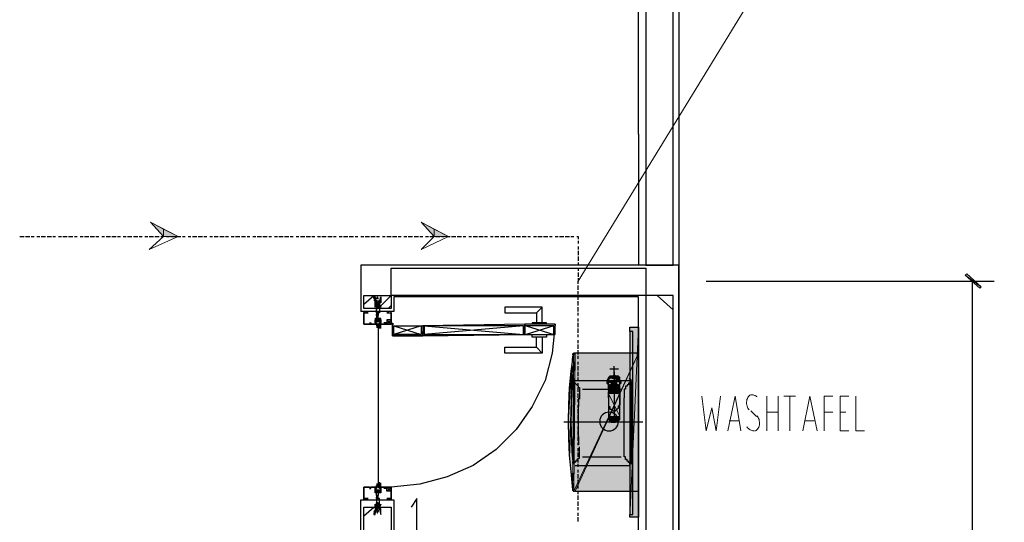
# Model space of a CAD drawing. Header units: millimetres. Extents: x 0 to 420, y 0 to 297.
# Tile 23 of 88: x 85 to 114, y 148 to 163. Entities that reach past the tile are written whole.
import ezdxf

# ---------------------------------------------------------------- set-up
doc = ezdxf.new("R2010")
doc.units = ezdxf.units.MM
doc.layers.add('FILL_000000', color=7, linetype='Continuous')
doc.layers.add('LINE_000000', color=7, linetype='Continuous')
doc.layers.add('FILL_FFFFFF', color=7, linetype='Continuous', true_color=0xffffff)
doc.layers.add('LINE_FFFFFF', color=7, linetype='Continuous', true_color=0xffffff)

msp = doc.modelspace()

# ---------------------------------------------------------------- hatches: boundary and pattern name
at = {"layer": 'FILL_000000'}
h = msp.add_hatch(color=7, dxfattribs=at)
h.dxf.hatch_style = 1
h.paths.add_polyline_path([(89.45, 156.676), (89.45, 156.887), (89.069, 157.099), (89.45, 156.676)])
h = msp.add_hatch(color=7, dxfattribs=at)
h.dxf.hatch_style = 1
h.paths.add_polyline_path([(97.409, 156.676), (97.409, 156.887), (97.028, 157.099), (97.409, 156.676)])
h = msp.add_hatch(color=7, dxfattribs=at)
h.dxf.hatch_style = 1
h.paths.add_polyline_path([(89.874, 156.676), (89.45, 156.676), (89.45, 156.887), (89.874, 156.676)])
h = msp.add_hatch(color=7, dxfattribs=at)
h.dxf.hatch_style = 1
h.paths.add_polyline_path([(97.832, 156.676), (97.409, 156.676), (97.409, 156.887), (97.832, 156.676)])
h = msp.add_hatch(color=7, dxfattribs=at)
h.dxf.hatch_style = 1
h.paths.add_polyline_path([(113.496, 155.194), (113.03, 155.533), (113.072, 155.575), (113.496, 155.194)])
h = msp.add_hatch(color=7, dxfattribs=at)
h.dxf.hatch_style = 1
h.paths.add_polyline_path([(113.453, 155.152), (113.496, 155.194), (113.03, 155.533), (113.453, 155.152)])
at = {"layer": 'FILL_FFFFFF'}
h = msp.add_hatch(color=7, dxfattribs=at)
h.dxf.hatch_style = 1
h.paths.add_polyline_path([(103.166, 154.009), (103.166, 148.421), (103.42, 154.009), (103.166, 154.009)])
h = msp.add_hatch(color=7, dxfattribs=at)
h.dxf.hatch_style = 1
h.paths.add_polyline_path([(103.166, 148.421), (103.42, 154.009), (103.42, 148.421), (103.166, 148.421)])
h = msp.add_hatch(color=7, dxfattribs=at)
h.dxf.hatch_style = 1
h.paths.add_polyline_path([(101.388, 150.199), (101.515, 153.204), (101.473, 149.225), (101.388, 150.199)])
h = msp.add_hatch(color=7, dxfattribs=at)
h.dxf.hatch_style = 1
h.paths.add_polyline_path([(101.515, 153.204), (101.473, 149.225), (101.558, 153.247), (101.515, 153.204)])
h = msp.add_hatch(color=7, dxfattribs=at)
h.dxf.hatch_style = 1
h.paths.add_polyline_path([(101.558, 149.183), (103.42, 153.247), (101.515, 149.183), (101.558, 149.183)])
h = msp.add_hatch(color=7, dxfattribs=at)
h.dxf.hatch_style = 1
h.paths.add_polyline_path([(103.42, 153.247), (101.515, 149.183), (101.558, 153.247), (103.42, 153.247)])
h = msp.add_hatch(color=7, dxfattribs=at)
h.dxf.hatch_style = 1
h.paths.add_polyline_path([(103.42, 149.183), (101.558, 149.183), (103.42, 153.247), (103.42, 149.183)])
h = msp.add_hatch(color=7, dxfattribs=at)
h.dxf.hatch_style = 1
h.paths.add_polyline_path([(101.346, 151.215), (101.473, 153.162), (101.388, 150.199), (101.346, 151.215)])
h = msp.add_hatch(color=7, dxfattribs=at)
h.dxf.hatch_style = 1
h.paths.add_polyline_path([(102.531, 152.527), (102.87, 152.442), (102.489, 152.442), (102.531, 152.527)])
h = msp.add_hatch(color=7, dxfattribs=at)
h.dxf.hatch_style = 1
h.paths.add_polyline_path([(102.87, 152.442), (102.489, 152.442), (102.912, 152.4), (102.87, 152.442)])
h = msp.add_hatch(color=7, dxfattribs=at)
h.dxf.hatch_style = 1
h.paths.add_polyline_path([(102.489, 152.442), (102.912, 152.4), (102.489, 152.4), (102.489, 152.442)])
h = msp.add_hatch(color=7, dxfattribs=at)
h.dxf.hatch_style = 1
h.paths.add_polyline_path([(102.912, 152.4), (102.489, 152.4), (102.87, 152.315), (102.912, 152.4)])
h = msp.add_hatch(color=7, dxfattribs=at)
h.dxf.hatch_style = 1
h.paths.add_polyline_path([(102.489, 152.4), (102.87, 152.315), (102.531, 152.315), (102.489, 152.4)])
h = msp.add_hatch(color=7, dxfattribs=at)
h.dxf.hatch_style = 1
h.paths.add_polyline_path([(102.616, 152.569), (102.828, 152.527), (102.531, 152.527), (102.616, 152.569)])
h = msp.add_hatch(color=7, dxfattribs=at)
h.dxf.hatch_style = 1
h.paths.add_polyline_path([(102.828, 152.527), (102.531, 152.527), (102.87, 152.442), (102.828, 152.527)])
h = msp.add_hatch(color=7, dxfattribs=at)
h.dxf.hatch_style = 1
h.paths.add_polyline_path([(102.87, 152.315), (102.531, 152.315), (102.87, 152.188), (102.87, 152.315)])
h = msp.add_hatch(color=7, dxfattribs=at)
h.dxf.hatch_style = 1
h.paths.add_polyline_path([(102.531, 152.315), (102.87, 152.188), (102.531, 152.188), (102.531, 152.315)])
h = msp.add_hatch(color=7, dxfattribs=at)
h.dxf.hatch_style = 1
h.paths.add_polyline_path([(102.87, 152.188), (102.531, 152.188), (102.87, 152.146), (102.87, 152.188)])
h = msp.add_hatch(color=7, dxfattribs=at)
h.dxf.hatch_style = 1
h.paths.add_polyline_path([(102.531, 152.188), (102.87, 152.146), (102.531, 152.146), (102.531, 152.188)])
h = msp.add_hatch(color=7, dxfattribs=at)
h.dxf.hatch_style = 1
h.paths.add_polyline_path([(102.87, 152.146), (102.531, 152.146), (102.87, 152.061), (102.87, 152.146)])
h = msp.add_hatch(color=7, dxfattribs=at)
h.dxf.hatch_style = 1
h.paths.add_polyline_path([(102.531, 152.146), (102.87, 152.061), (102.531, 152.061), (102.531, 152.146)])
h = msp.add_hatch(color=7, dxfattribs=at)
h.dxf.hatch_style = 1
h.paths.add_polyline_path([(102.87, 152.061), (102.531, 152.061), (102.87, 151.384), (102.87, 152.061)])
h = msp.add_hatch(color=7, dxfattribs=at)
h.dxf.hatch_style = 1
h.paths.add_polyline_path([(102.531, 152.061), (102.87, 151.384), (102.531, 151.384), (102.531, 152.061)])
h = msp.add_hatch(color=7, dxfattribs=at)
h.dxf.hatch_style = 1
h.paths.add_polyline_path([(102.87, 151.384), (102.531, 151.384), (102.87, 151.299), (102.87, 151.384)])
h = msp.add_hatch(color=7, dxfattribs=at)
h.dxf.hatch_style = 1
h.paths.add_polyline_path([(102.531, 151.384), (102.87, 151.299), (102.531, 151.299), (102.531, 151.384)])
h = msp.add_hatch(color=7, dxfattribs=at)
h.dxf.hatch_style = 1
h.paths.add_polyline_path([(102.87, 151.299), (102.531, 151.299), (102.828, 151.257), (102.87, 151.299)])
h = msp.add_hatch(color=7, dxfattribs=at)
h.dxf.hatch_style = 1
h.paths.add_polyline_path([(102.531, 151.299), (102.828, 151.257), (102.574, 151.257), (102.531, 151.299)])

# ---------------------------------------------------------------- linework, layer by layer
at = {"layer": 'LINE_000000', "lineweight": 25}
for p, q in [((104.606, 225.594), (104.606, 69.13)), ((103.42, 159.681), (103.42, 184.023)), ((103.42, 159.681), (103.42, 155.829)), ((85.217, 156.676), (85.344, 156.676)), ((85.386, 156.676), (85.513, 156.676)), ((85.556, 156.676), (85.64, 156.676)), ((85.725, 156.676), (85.81, 156.676)), ((85.852, 156.676), (85.979, 156.676)), ((86.021, 156.676), (86.148, 156.676)), ((86.191, 156.676), (86.275, 156.676)), ((86.36, 156.676), (86.445, 156.676)), ((86.487, 156.676), (86.614, 156.676)), ((86.656, 156.676), (86.783, 156.676)), ((86.826, 156.676), (86.91, 156.676)), ((86.995, 156.676), (87.08, 156.676)), ((87.122, 156.676), (87.249, 156.676)), ((87.291, 156.676), (87.418, 156.676)), ((87.461, 156.676), (87.545, 156.676)), ((87.63, 156.676), (87.715, 156.676)), ((87.757, 156.676), (87.884, 156.676)), ((87.926, 156.676), (88.053, 156.676)), ((88.096, 156.676), (88.18, 156.676)), ((88.265, 156.676), (88.35, 156.676)), ((88.392, 156.676), (88.519, 156.676)), ((88.561, 156.676), (88.688, 156.676)), ((88.731, 156.676), (88.815, 156.676)), ((88.9, 156.676), (88.985, 156.676)), ((89.027, 156.676), (89.154, 156.676)), ((89.196, 156.676), (89.323, 156.676)), ((89.366, 156.676), (89.45, 156.676)), ((89.535, 156.676), (89.62, 156.676)), ((89.662, 156.676), (89.789, 156.676)), ((89.831, 156.676), (89.958, 156.676)), ((90.001, 156.676), (90.085, 156.676)), ((90.17, 156.676), (90.255, 156.676)), ((90.297, 156.676), (90.424, 156.676)), ((90.466, 156.676), (90.593, 156.676)), ((90.636, 156.676), (90.72, 156.676)), ((90.805, 156.676), (90.89, 156.676)), ((90.932, 156.676), (91.059, 156.676)), ((91.101, 156.676), (91.228, 156.676)), ((91.271, 156.676), (91.355, 156.676)), ((91.44, 156.676), (91.525, 156.676)), ((91.567, 156.676), (91.694, 156.676)), ((91.736, 156.676), (91.863, 156.676)), ((91.906, 156.676), (91.99, 156.676)), ((92.075, 156.676), (92.16, 156.676)), ((92.202, 156.676), (92.329, 156.676)), ((92.371, 156.676), (92.498, 156.676)), ((92.541, 156.676), (92.625, 156.676)), ((92.71, 156.676), (92.795, 156.676)), ((92.837, 156.676), (92.964, 156.676)), ((93.006, 156.676), (93.133, 156.676)), ((93.176, 156.676), (93.26, 156.676)), ((93.345, 156.676), (93.43, 156.676)), ((93.472, 156.676), (93.599, 156.676)), ((93.641, 156.676), (93.768, 156.676)), ((93.811, 156.676), (93.895, 156.676)), ((93.98, 156.676), (94.065, 156.676)), ((94.107, 156.676), (94.234, 156.676)), ((94.276, 156.676), (94.403, 156.676)), ((94.446, 156.676), (94.53, 156.676)), ((94.615, 156.676), (94.7, 156.676)), ((94.742, 156.676), (94.869, 156.676)), ((94.911, 156.676), (95.038, 156.676)), ((95.081, 156.676), (95.165, 156.676)), ((95.25, 156.676), (95.335, 156.676)), ((95.377, 156.676), (95.504, 156.676)), ((95.546, 156.676), (95.673, 156.676)), ((95.716, 156.676), (95.8, 156.676)), ((95.885, 156.676), (95.97, 156.676)), ((96.012, 156.676), (96.139, 156.676)), ((96.181, 156.676), (96.308, 156.676)), ((96.351, 156.676), (96.435, 156.676)), ((96.52, 156.676), (96.605, 156.676)), ((96.647, 156.676), (96.774, 156.676)), ((96.816, 156.676), (96.943, 156.676)), ((96.986, 156.676), (97.07, 156.676)), ((97.155, 156.676), (97.24, 156.676)), ((97.282, 156.676), (97.409, 156.676)), ((97.451, 156.676), (97.578, 156.676)), ((97.621, 156.676), (97.705, 156.676)), ((97.79, 156.676), (97.875, 156.676)), ((97.917, 156.676), (98.044, 156.676)), ((98.086, 156.676), (98.213, 156.676)), ((98.256, 156.676), (98.34, 156.676)), ((98.425, 156.676), (98.51, 156.676)), ((98.552, 156.676), (98.679, 156.676)), ((98.721, 156.676), (98.848, 156.676)), ((98.891, 156.676), (98.975, 156.676)), ((99.06, 156.676), (99.145, 156.676)), ((99.187, 156.676), (99.314, 156.676)), ((99.356, 156.676), (99.483, 156.676)), ((99.526, 156.676), (99.61, 156.676)), ((99.695, 156.676), (99.78, 156.676)), ((99.822, 156.676), (99.949, 156.676)), ((99.991, 156.676), (100.118, 156.676)), ((100.161, 156.676), (100.245, 156.676)), ((100.33, 156.676), (100.415, 156.676)), ((100.457, 156.676), (100.584, 156.676)), ((100.626, 156.676), (100.753, 156.676)), ((100.796, 156.676), (100.88, 156.676)), ((100.965, 156.676), (101.05, 156.676)), ((101.092, 156.676), (101.219, 156.676)), ((101.261, 156.676), (101.388, 156.676)), ((101.431, 156.676), (101.515, 156.676)), ((101.642, 156.549), (101.642, 156.464)), ((101.642, 156.379), (101.642, 156.295)), ((101.642, 156.252), (101.642, 156.125)), ((101.642, 156.083), (101.642, 155.956)), ((101.642, 155.914), (101.642, 155.829)), ((104.606, 134.112), (104.606, 155.829)), ((101.642, 155.744), (101.642, 155.66)), ((101.642, 155.617), (101.642, 155.49)), ((101.642, 155.448), (101.642, 155.363)), ((101.642, 155.279), (101.642, 155.363)), ((101.642, 155.109), (101.642, 155.236)), ((105.41, 155.363), (113.877, 155.363)), ((113.242, 136.737), (113.242, 155.363)), ((95.335, 154.94), (95.377, 154.94)), ((95.335, 154.686), (95.631, 154.94)), ((95.758, 154.559), (96.139, 154.94)), ((101.642, 154.982), (101.642, 155.067)), ((104.436, 154.517), (103.971, 154.94)), ((95.716, 154.728), (95.716, 154.813)), ((95.758, 154.728), (95.716, 154.728)), ((95.716, 154.728), (95.716, 154.728)), ((95.716, 154.728), (95.716, 154.728)), ((95.716, 154.728), (95.716, 154.728)), ((95.716, 154.686), (95.716, 154.728)), ((95.716, 154.686), (95.716, 154.686)), ((95.716, 154.644), (95.716, 154.686)), ((95.758, 154.771), (95.758, 154.813)), ((95.758, 154.771), (95.758, 154.771)), ((95.758, 154.728), (95.758, 154.728)), ((95.758, 154.728), (95.758, 154.728)), ((95.758, 154.728), (95.758, 154.728)), ((95.758, 154.728), (95.758, 154.686)), ((95.758, 154.686), (95.758, 154.686)), ((95.758, 154.686), (95.758, 154.686)), ((103.42, 154.898), (96.224, 154.898)), ((101.642, 154.813), (101.642, 154.898)), ((101.642, 154.644), (101.642, 154.771)), ((103.42, 137.71), (103.42, 154.898)), ((95.335, 154.474), (95.335, 154.474)), ((95.335, 154.474), (95.335, 154.474)), ((95.377, 154.474), (95.377, 154.474)), ((95.716, 154.601), (95.716, 154.644)), ((95.758, 154.644), (95.716, 154.644)), ((95.716, 154.644), (95.716, 154.644)), ((95.716, 154.644), (95.716, 154.644)), ((95.758, 154.601), (95.716, 154.601)), ((95.716, 154.601), (95.716, 154.601)), ((95.716, 154.559), (95.716, 154.601)), ((95.716, 154.559), (95.716, 154.559)), ((95.716, 154.432), (95.716, 154.432)), ((95.716, 154.432), (95.716, 154.432)), ((95.716, 154.39), (95.716, 154.39)), ((95.716, 154.347), (95.716, 154.39)), ((95.758, 154.644), (95.758, 154.644)), ((95.758, 154.644), (95.758, 154.601)), ((95.758, 154.644), (95.758, 154.644)), ((95.758, 154.644), (95.758, 154.644)), ((95.758, 154.644), (95.758, 154.644)), ((95.758, 154.601), (95.758, 154.601)), ((95.758, 154.601), (95.758, 154.601)), ((95.758, 154.601), (95.758, 154.559)), ((95.758, 154.559), (95.758, 154.559)), ((95.758, 154.559), (95.758, 154.559)), ((95.758, 154.432), (95.758, 154.432)), ((95.758, 154.39), (95.758, 154.39)), ((95.758, 154.39), (95.758, 154.347)), ((96.054, 154.559), (96.139, 154.644)), ((96.139, 154.474), (96.139, 154.474)), ((96.181, 154.474), (96.181, 154.474)), ((100.415, 154.432), (100.584, 154.601)), ((101.642, 154.474), (101.642, 154.601)), ((101.642, 154.347), (101.642, 154.432)), ((95.504, 154.136), (95.504, 154.136)), ((95.546, 154.136), (95.546, 154.136)), ((95.546, 154.136), (95.546, 154.136)), ((95.546, 154.136), (95.546, 154.136)), ((95.843, 154.178), (95.673, 154.22)), ((95.843, 154.178), (95.673, 154.22)), ((95.716, 154.347), (95.716, 154.347)), ((95.758, 154.347), (95.716, 154.347)), ((95.716, 154.347), (95.716, 154.347)), ((95.758, 154.347), (95.758, 154.347)), ((95.758, 154.347), (95.758, 154.347)), ((95.843, 153.966), (95.843, 154.093)), ((96.012, 154.136), (95.927, 154.136)), ((96.012, 154.136), (95.927, 154.136)), ((95.97, 154.093), (95.97, 154.136)), ((95.97, 154.136), (95.97, 154.136)), ((95.97, 154.136), (95.97, 154.136)), ((95.97, 154.136), (95.97, 154.136)), ((95.97, 154.093), (95.97, 154.136)), ((96.139, 154.093), (96.012, 154.22)), ((96.012, 154.093), (96.139, 154.22)), ((96.224, 154.093), (96.139, 154.093)), ((96.181, 154.051), (96.181, 154.136)), ((101.642, 154.178), (101.642, 154.263)), ((101.642, 154.009), (101.642, 154.136)), ((95.758, 154.009), (95.758, 149.394)), ((97.028, 154.051), (96.224, 153.797)), ((96.224, 154.051), (97.028, 153.797)), ((100.034, 154.051), (97.113, 153.797)), ((97.113, 154.051), (100.034, 153.797)), ((100.118, 154.051), (100.923, 153.797)), ((100.923, 154.051), (100.118, 153.797)), ((101.642, 153.839), (101.642, 153.966)), ((101.642, 153.712), (101.642, 153.797)), ((101.642, 153.543), (101.642, 153.628)), ((101.642, 153.374), (101.642, 153.501)), ((100.415, 153.416), (100.584, 153.247)), ((103.42, 153.247), (101.558, 153.247)), ((101.642, 153.204), (101.642, 153.331)), ((103.42, 149.183), (103.42, 153.247)), ((101.642, 153.077), (101.642, 153.162)), ((101.642, 152.908), (101.642, 152.993)), ((101.642, 152.739), (101.642, 152.866)), ((101.642, 152.569), (101.642, 152.696)), ((102.574, 152.781), (102.828, 152.781)), ((102.701, 152.654), (102.701, 152.866)), ((102.701, 152.696), (102.701, 152.696)), ((102.701, 152.485), (102.701, 152.696)), ((102.701, 152.696), (102.701, 152.696)), ((102.701, 152.696), (102.701, 152.485)), ((102.701, 152.696), (102.701, 151.215)), ((101.558, 152.442), (103.166, 152.442)), ((101.642, 152.442), (101.642, 152.527)), ((101.642, 152.273), (101.642, 152.358)), ((102.912, 152.4), (102.489, 152.4)), ((102.531, 152.188), (102.531, 152.358)), ((102.701, 152.527), (102.701, 152.527)), ((102.701, 152.527), (102.701, 152.485)), ((102.701, 152.485), (102.701, 152.527)), ((102.701, 152.485), (102.701, 152.485)), ((102.87, 152.188), (102.87, 152.358)), ((103.209, 150.029), (103.209, 152.4)), ((103.209, 152.4), (103.209, 152.4)), ((101.642, 152.273), (101.642, 152.273)), ((101.642, 152.273), (101.642, 152.273)), ((101.642, 152.104), (101.642, 152.231)), ((101.642, 151.934), (101.642, 152.061)), ((101.769, 152.188), (102.912, 152.188)), ((102.531, 152.146), (102.531, 152.231)), ((102.531, 152.188), (102.531, 152.188)), ((102.531, 152.061), (102.531, 151.977)), ((102.743, 152.315), (102.743, 152.315)), ((102.87, 152.231), (102.87, 152.231)), ((102.87, 152.146), (102.87, 152.231)), ((102.87, 151.977), (102.87, 152.061)), ((102.87, 152.061), (102.87, 152.061)), ((102.87, 152.061), (102.87, 152.019)), ((103.039, 152.231), (103.039, 152.231)), ((101.642, 151.807), (101.642, 151.892)), ((102.531, 151.934), (102.531, 151.723)), ((102.87, 151.384), (102.87, 151.977)), ((102.87, 151.934), (102.87, 151.723)), ((102.997, 152.019), (102.997, 152.019)), ((102.997, 150.495), (102.997, 151.934)), ((101.642, 151.638), (101.642, 151.723)), ((101.642, 151.469), (101.642, 151.596)), ((102.531, 151.723), (102.531, 151.68)), ((102.828, 151.68), (102.87, 151.723)), ((103.547, 151.215), (101.219, 151.215)), ((101.642, 151.299), (101.642, 151.426)), ((101.642, 151.172), (101.642, 151.257)), ((102.531, 151.384), (102.531, 151.384)), ((102.574, 151.257), (102.574, 151.215)), ((102.574, 151.257), (102.574, 151.257)), ((102.574, 151.215), (102.574, 151.257)), ((102.574, 151.257), (102.574, 151.257)), ((102.574, 151.215), (102.574, 151.215)), ((102.574, 151.215), (102.574, 151.215)), ((102.574, 151.215), (102.574, 151.215)), ((102.574, 151.215), (102.574, 151.215)), ((102.574, 151.215), (102.574, 151.215)), ((102.574, 151.215), (102.574, 151.215)), ((102.574, 151.172), (102.574, 151.172)), ((102.574, 151.172), (102.574, 151.172)), ((102.574, 151.172), (102.574, 151.172)), ((102.574, 151.172), (102.574, 151.172)), ((102.87, 151.384), (102.87, 151.384)), ((101.642, 151.003), (101.642, 151.088)), ((101.642, 150.834), (101.642, 150.961)), ((101.642, 150.664), (101.642, 150.791)), ((101.642, 150.537), (101.642, 150.622)), ((101.642, 150.368), (101.642, 150.453)), ((101.642, 150.199), (101.642, 150.326)), ((102.997, 150.41), (102.997, 150.41)), ((101.642, 150.029), (101.642, 150.156)), ((101.642, 150.114), (101.642, 150.114)), ((101.642, 150.114), (101.642, 150.114)), ((101.769, 150.199), (102.912, 150.199)), ((103.039, 150.199), (103.039, 150.199)), ((101.558, 149.945), (103.166, 149.945)), ((101.642, 149.902), (101.642, 149.987)), ((101.642, 149.733), (101.642, 149.818)), ((103.209, 149.987), (103.209, 149.987)), ((95.843, 149.31), (95.843, 149.437)), ((101.642, 149.564), (101.642, 149.691)), ((101.642, 149.394), (101.642, 149.521)), ((95.504, 149.267), (95.504, 149.267)), ((95.546, 149.267), (95.546, 149.267)), ((95.546, 149.267), (95.546, 149.267)), ((95.546, 149.267), (95.546, 149.267)), ((95.843, 149.225), (95.673, 149.183)), ((95.843, 149.225), (95.673, 149.183)), ((96.012, 149.267), (95.927, 149.267)), ((96.012, 149.267), (95.927, 149.267)), ((95.97, 149.31), (95.97, 149.267)), ((95.97, 149.31), (95.97, 149.267)), ((95.97, 149.267), (95.97, 149.267)), ((95.97, 149.267), (95.97, 149.267)), ((95.97, 149.267), (95.97, 149.267)), ((96.139, 149.31), (96.012, 149.183)), ((96.012, 149.31), (96.139, 149.183)), ((101.558, 149.183), (103.42, 149.183)), ((101.642, 149.267), (101.642, 149.352)), ((101.642, 149.098), (101.642, 149.183)), ((95.335, 148.929), (95.335, 148.929)), ((95.335, 148.929), (95.335, 148.929)), ((95.377, 148.929), (95.377, 148.929)), ((95.716, 149.056), (95.716, 149.013)), ((95.716, 149.056), (95.716, 149.056)), ((95.758, 149.056), (95.716, 149.056)), ((95.716, 149.056), (95.716, 149.056)), ((95.716, 149.013), (95.716, 149.013)), ((95.716, 148.971), (95.716, 148.971)), ((95.716, 148.971), (95.716, 148.971)), ((95.758, 149.056), (95.758, 149.056)), ((95.758, 149.013), (95.758, 149.056)), ((95.758, 149.056), (95.758, 149.056)), ((95.758, 149.013), (95.758, 149.013)), ((95.758, 148.971), (95.758, 148.971)), ((96.139, 148.929), (96.139, 148.929)), ((96.181, 148.929), (96.181, 148.929)), ((101.642, 148.929), (101.642, 149.056)), ((101.642, 148.759), (101.642, 148.886)), ((95.335, 148.717), (95.335, 148.717)), ((95.335, 148.463), (95.631, 148.717)), ((95.716, 148.844), (95.716, 148.802)), ((95.716, 148.844), (95.716, 148.844)), ((95.716, 148.802), (95.716, 148.802)), ((95.716, 148.802), (95.716, 148.759)), ((95.716, 148.802), (95.716, 148.802)), ((95.758, 148.759), (95.716, 148.759)), ((95.716, 148.759), (95.716, 148.759)), ((95.716, 148.759), (95.716, 148.717)), ((95.716, 148.759), (95.716, 148.759)), ((95.716, 148.759), (95.716, 148.759)), ((95.716, 148.717), (95.716, 148.675)), ((95.716, 148.717), (95.716, 148.717)), ((95.758, 148.675), (95.716, 148.675)), ((95.716, 148.675), (95.716, 148.675)), ((95.716, 148.675), (95.716, 148.675)), ((95.716, 148.675), (95.716, 148.675)), ((95.716, 148.675), (95.716, 148.59)), ((95.758, 148.844), (95.758, 148.844)), ((95.758, 148.802), (95.758, 148.844)), ((95.758, 148.844), (95.758, 148.844)), ((95.758, 148.802), (95.758, 148.802)), ((95.758, 148.802), (95.758, 148.802)), ((95.758, 148.759), (95.758, 148.802)), ((95.758, 148.802), (95.758, 148.802)), ((95.758, 148.802), (95.758, 148.802)), ((95.758, 148.759), (95.758, 148.759)), ((95.758, 148.759), (95.758, 148.759)), ((95.758, 148.759), (95.758, 148.759)), ((95.758, 148.675), (95.758, 148.717)), ((95.758, 148.717), (95.758, 148.717)), ((95.758, 148.717), (95.758, 148.717)), ((95.758, 148.675), (95.758, 148.675)), ((95.758, 148.675), (95.758, 148.675)), ((95.758, 148.675), (95.758, 148.675)), ((95.758, 148.632), (95.758, 148.632)), ((95.758, 148.632), (95.758, 148.59)), ((101.642, 148.632), (101.642, 148.717)), ((101.642, 148.463), (101.642, 148.548)), ((101.642, 148.294), (101.642, 148.421))]:
    msp.add_line(p, q, dxfattribs=at)
at = {"layer": 'LINE_000000', "lineweight": 9}
msp.add_line((116.163, 179.07), (101.642, 155.363), dxfattribs=at)
at = {"layer": 'LINE_000000', "lineweight": 0}
for p, q in [((95.758, 154.474), (95.758, 154.474)), ((95.758, 148.929), (95.758, 148.929))]:
    msp.add_line(p, q, dxfattribs=at)
at = {"layer": 'LINE_000000', "lineweight": 13}
for p, q in [((96.181, 154.093), (96.181, 154.093)), ((107.188, 150.961), (107.188, 151.977)), ((107.527, 151.977), (107.527, 150.961)), ((107.696, 151.977), (108.035, 151.977)), ((107.865, 150.961), (107.865, 151.977)), ((106.722, 151.553), (106.892, 151.384)), ((107.188, 151.511), (107.527, 151.511)), ((108.881, 151.511), (109.135, 151.511)), ((109.516, 151.511), (109.347, 151.511)), ((106.384, 151.257), (106.087, 151.257)), ((108.585, 151.257), (108.331, 151.257))]:
    msp.add_line(p, q, dxfattribs=at)
at = {"layer": 'LINE_000000', "lineweight": 25}
for points in [[(104.436, 182.033), (103.632, 182.033), (103.632, 155.829), (104.436, 155.829), (104.436, 182.033)], [(96.139, 154.94), (96.139, 155.744), (103.632, 155.744), (103.632, 154.94), (96.139, 154.94)], [(95.335, 154.94), (96.139, 154.94), (96.139, 154.559), (95.335, 154.559), (95.335, 154.94)], [(104.436, 154.94), (103.632, 154.94), (103.632, 137.626), (104.436, 137.626), (104.436, 154.94)], [(95.758, 154.559), (95.758, 154.601), (95.843, 154.898), (95.843, 154.855), (95.843, 154.813), (95.843, 154.771), (95.8, 154.771), (95.843, 154.771), (95.843, 154.728), (95.8, 154.728), (95.8, 154.686), (95.8, 154.644), (95.8, 154.601), (95.8, 154.432), (95.716, 154.432), (95.716, 154.601), (95.716, 154.644), (95.673, 154.644), (95.673, 154.686), (95.716, 154.686), (95.673, 154.686), (95.673, 154.728), (95.673, 154.771), (95.631, 154.813), (95.673, 154.813), (95.673, 154.855), (95.631, 154.855), (95.631, 154.898), (95.673, 154.898), (95.716, 154.601), (95.716, 154.559), (95.758, 154.559)], [(95.673, 154.686), (95.673, 154.601), (95.673, 154.686)], [(95.758, 154.728), (95.716, 154.728), (95.758, 154.771), (95.758, 154.728)], [(95.716, 154.686), (95.758, 154.728), (95.716, 154.686), (95.758, 154.686), (95.716, 154.686)], [(95.716, 154.644), (95.758, 154.686), (95.758, 154.644), (95.716, 154.644)], [(95.8, 154.686), (95.843, 154.601), (95.8, 154.686)], [(95.335, 154.474), (95.377, 154.474), (95.335, 154.474), (95.377, 154.474), (95.335, 154.474)], [(95.716, 154.559), (95.758, 154.601), (95.716, 154.559)], [(95.758, 154.093), (95.843, 154.093), (95.8, 154.093), (95.8, 154.136), (95.8, 154.093), (95.716, 154.093), (95.716, 154.136), (95.673, 154.136), (95.716, 154.136), (95.716, 154.093), (95.673, 154.093), (95.716, 154.093), (95.716, 154.051), (95.758, 154.051), (95.758, 154.009), (95.716, 154.009), (95.758, 154.009), (95.758, 154.051), (95.758, 154.093)], [(95.758, 154.093), (95.843, 154.093), (95.8, 154.093), (95.8, 154.136), (95.8, 154.093), (95.716, 154.093), (95.716, 154.136), (95.673, 154.136), (95.716, 154.136), (95.716, 154.093), (95.673, 154.093), (95.716, 154.093), (95.716, 154.051), (95.758, 154.051), (95.758, 154.009), (95.716, 154.009), (95.758, 154.009), (95.758, 154.051), (95.758, 154.093)], [(95.8, 153.966), (95.8, 154.093), (95.8, 153.966)], [(96.012, 154.093), (96.139, 154.093), (96.139, 154.22), (96.012, 154.22), (96.012, 154.093)], [(97.07, 154.051), (97.07, 153.755), (100.076, 153.797), (100.076, 154.093), (97.07, 154.051)], [(100.076, 154.093), (100.076, 153.797), (100.965, 153.797), (100.965, 154.093), (100.076, 154.093)], [(97.07, 154.051), (97.07, 153.755), (96.181, 153.755), (96.181, 154.051), (97.07, 154.051)], [(97.028, 154.051), (97.028, 153.797), (96.224, 153.797), (96.224, 154.051), (97.028, 154.051)], [(97.113, 154.051), (97.113, 153.797), (100.034, 153.797), (100.034, 154.051), (97.113, 154.051)], [(100.076, 154.051), (100.076, 153.797), (100.923, 153.797), (100.923, 154.051), (100.076, 154.051)], [(103.251, 148.505), (103.251, 153.882), (103.166, 153.882), (103.166, 148.505), (103.251, 148.505)], [(102.553, 151.511), (102.497, 151.505), (102.445, 151.489), (102.399, 151.464), (102.358, 151.43), (102.324, 151.39), (102.299, 151.343), (102.283, 151.291), (102.277, 151.236), (102.283, 151.18), (102.299, 151.129), (102.324, 151.082), (102.358, 151.041), (102.399, 151.008), (102.445, 150.982), (102.497, 150.966), (102.553, 150.961), (102.608, 150.966), (102.66, 150.982), (102.706, 151.008), (102.747, 151.041), (102.781, 151.082), (102.806, 151.129), (102.822, 151.18), (102.828, 151.236), (102.822, 151.291), (102.806, 151.343), (102.781, 151.39), (102.747, 151.43), (102.706, 151.464), (102.66, 151.489), (102.608, 151.505), (102.553, 151.511)], [(95.8, 149.31), (95.8, 149.437), (95.8, 149.31)], [(95.758, 149.31), (95.843, 149.31), (95.8, 149.31), (95.8, 149.267), (95.8, 149.31), (95.716, 149.31), (95.716, 149.267), (95.673, 149.267), (95.716, 149.267), (95.716, 149.31), (95.673, 149.31), (95.716, 149.31), (95.716, 149.352), (95.758, 149.352), (95.758, 149.394), (95.716, 149.394), (95.758, 149.394), (95.758, 149.352), (95.758, 149.31)], [(95.758, 149.31), (95.843, 149.31), (95.8, 149.31), (95.8, 149.267), (95.8, 149.31), (95.716, 149.31), (95.716, 149.267), (95.673, 149.267), (95.716, 149.267), (95.716, 149.31), (95.673, 149.31), (95.716, 149.31), (95.716, 149.352), (95.758, 149.352), (95.758, 149.394), (95.716, 149.394), (95.758, 149.394), (95.758, 149.352), (95.758, 149.31)], [(96.012, 149.31), (96.139, 149.31), (96.139, 149.183), (96.012, 149.183), (96.012, 149.31)], [(95.335, 148.929), (95.377, 148.929), (95.335, 148.971), (95.377, 148.929), (95.377, 148.971), (95.377, 148.929), (95.335, 148.929), (95.335, 148.971), (95.335, 148.929)], [(95.758, 148.844), (95.758, 148.802), (95.843, 148.505), (95.843, 148.548), (95.843, 148.59), (95.843, 148.632), (95.8, 148.632), (95.843, 148.632), (95.843, 148.675), (95.8, 148.675), (95.8, 148.717), (95.8, 148.759), (95.8, 148.802), (95.8, 148.971), (95.716, 148.971), (95.716, 148.802), (95.716, 148.759), (95.673, 148.759), (95.716, 148.717), (95.673, 148.717), (95.673, 148.675), (95.673, 148.632), (95.631, 148.59), (95.673, 148.59), (95.673, 148.548), (95.631, 148.548), (95.631, 148.505), (95.673, 148.505), (95.716, 148.802), (95.716, 148.844), (95.758, 148.844)], [(96.139, 148.929), (96.139, 148.971), (96.139, 148.929), (96.139, 148.971), (96.139, 148.929)], [(95.335, 148.717), (96.139, 148.717), (96.139, 146.727), (95.335, 146.727), (95.335, 148.717)], [(95.673, 148.717), (95.673, 148.802), (95.673, 148.717)], [(95.716, 148.759), (95.758, 148.717), (95.758, 148.759), (95.716, 148.759)], [(95.758, 148.675), (95.716, 148.675), (95.758, 148.632), (95.758, 148.675)], [(95.8, 148.717), (95.843, 148.802), (95.8, 148.717)]]:
    msp.add_lwpolyline(points, close=True, dxfattribs=at)
at = {"layer": 'LINE_000000', "lineweight": 13}
for points in [[(89.027, 156.295), (89.45, 156.676), (89.069, 157.099), (89.874, 156.676), (89.027, 156.295)], [(97.028, 156.295), (97.409, 156.676), (97.028, 157.099), (97.832, 156.676), (97.028, 156.295)], [(96.181, 154.093), (95.843, 154.093), (96.181, 154.093)], [(96.181, 154.051), (96.181, 153.797), (96.181, 154.051)]]:
    msp.add_lwpolyline(points, close=True, dxfattribs=at)
at = {"layer": 'LINE_000000', "lineweight": 0}
for points in [[(89.45, 156.676), (89.45, 156.887), (89.069, 157.099), (89.45, 156.676)], [(97.409, 156.676), (97.409, 156.887), (97.028, 157.099), (97.409, 156.676)], [(89.874, 156.676), (89.45, 156.676), (89.45, 156.887), (89.874, 156.676)], [(97.832, 156.676), (97.409, 156.676), (97.409, 156.887), (97.832, 156.676)], [(113.496, 155.194), (113.03, 155.533), (113.072, 155.575), (113.496, 155.194)], [(113.453, 155.152), (113.496, 155.194), (113.03, 155.533), (113.453, 155.152)]]:
    msp.add_lwpolyline(points, close=True, dxfattribs=at)
at = {"layer": 'LINE_000000', "lineweight": 25}
for points in [[(101.6, 156.676), (101.642, 156.676), (101.642, 156.591)], [(104.606, 155.829), (95.25, 155.829), (95.25, 154.474)], [(96.224, 154.898), (96.224, 154.474), (95.25, 154.474)], [(95.74, 154.901), (95.735, 154.894), (95.73, 154.887), (95.726, 154.88), (95.723, 154.872), (95.72, 154.864), (95.718, 154.856), (95.716, 154.847), (95.716, 154.839)], [(95.758, 154.839), (95.757, 154.847), (95.756, 154.856), (95.754, 154.864), (95.751, 154.872), (95.748, 154.88), (95.744, 154.887), (95.739, 154.894), (95.734, 154.901)], [(95.335, 154.093), (95.673, 154.093), (95.716, 154.093), (95.716, 154.136), (95.673, 154.136), (95.673, 154.22), (95.758, 154.22), (95.843, 154.22), (95.843, 154.136), (95.8, 154.136), (95.8, 154.093), (95.843, 154.093), (96.139, 154.093), (96.139, 154.474), (96.054, 154.474), (96.054, 154.432), (96.012, 154.432), (96.054, 154.432), (96.139, 154.432), (96.139, 154.093), (95.97, 154.093)], [(95.504, 154.093), (95.335, 154.093), (95.335, 154.432), (95.419, 154.432), (95.462, 154.432), (95.419, 154.432), (95.419, 154.474), (95.335, 154.474), (95.335, 154.093)], [(95.758, 154.601), (95.716, 154.601), (95.758, 154.644)], [(95.716, 154.432), (95.716, 154.39), (95.758, 154.432), (95.716, 154.39)], [(95.716, 154.432), (95.758, 154.432), (95.758, 154.39)], [(95.758, 154.347), (95.716, 154.347), (95.758, 154.39), (95.716, 154.39), (95.758, 154.39)], [(100.584, 154.136), (100.584, 154.601), (99.483, 154.601), (99.483, 154.432), (100.415, 154.432), (100.415, 154.136)], [(95.504, 154.136), (95.546, 154.136), (95.546, 154.093)], [(95.97, 154.093), (95.843, 154.093), (95.843, 154.263), (95.673, 154.263), (95.673, 154.093), (95.546, 154.093)], [(95.843, 154.22), (95.673, 154.22), (95.673, 154.178), (95.843, 154.178), (95.843, 154.22), (95.673, 154.178)], [(95.843, 154.22), (95.673, 154.22), (95.673, 154.178), (95.843, 154.178), (95.843, 154.22), (95.673, 154.178)], [(95.716, 154.347), (95.716, 154.22), (95.758, 154.22), (95.8, 154.22), (95.758, 154.22), (95.758, 154.347)], [(95.748, 154.028), (95.753, 154.039), (95.756, 154.05), (95.757, 154.061), (95.758, 154.072), (95.757, 154.083), (95.756, 154.095), (95.753, 154.106), (95.748, 154.116)], [(95.81, 154.085), (95.803, 154.089), (95.795, 154.091), (95.787, 154.093), (95.779, 154.093), (95.771, 154.093), (95.763, 154.091), (95.756, 154.089), (95.748, 154.085)], [(95.81, 154.116), (95.806, 154.106), (95.803, 154.095), (95.801, 154.083), (95.8, 154.072), (95.801, 154.061), (95.803, 154.05), (95.806, 154.039), (95.81, 154.028)], [(100.965, 154.093), (100.88, 153.247), (100.669, 152.442), (100.288, 151.68), (99.822, 151.003), (99.229, 150.41), (98.552, 149.945), (97.79, 149.606), (96.986, 149.394), (96.139, 149.31)], [(100.076, 154.093), (100.076, 153.797), (97.07, 153.755), (97.07, 153.882)], [(100.076, 153.797), (100.965, 153.797), (100.965, 154.093)], [(100.711, 154.093), (100.711, 154.136), (100.288, 154.136), (100.288, 154.093)], [(95.748, 154.017), (95.756, 154.013), (95.763, 154.011), (95.771, 154.009), (95.779, 154.009), (95.787, 154.009), (95.795, 154.011), (95.803, 154.013), (95.81, 154.017)], [(96.181, 154.051), (96.181, 153.755), (97.07, 153.755), (97.07, 153.882)], [(100.711, 153.797), (100.711, 153.712), (100.288, 153.712), (100.288, 153.797)], [(103.166, 153.882), (103.166, 154.009), (103.42, 154.009), (103.42, 148.421), (103.166, 148.421), (103.166, 148.505)], [(100.584, 153.712), (100.584, 153.247), (99.483, 153.247), (99.483, 153.416), (100.415, 153.416), (100.415, 153.712)], [(101.495, 153.204), (101.43, 152.714), (101.383, 152.222), (101.355, 151.729), (101.346, 151.236), (101.355, 150.742), (101.383, 150.25), (101.43, 149.758), (101.495, 149.268)], [(101.537, 153.247), (101.525, 153.246), (101.514, 153.243), (101.504, 153.238), (101.495, 153.231), (101.487, 153.223), (101.481, 153.214), (101.476, 153.204), (101.474, 153.193)], [(101.485, 152.425), (101.461, 152.128), (101.444, 151.831), (101.434, 151.533), (101.431, 151.236), (101.434, 150.938), (101.444, 150.641), (101.461, 150.344), (101.485, 150.047)], [(101.537, 152.485), (101.524, 152.484), (101.513, 152.48), (101.503, 152.475), (101.494, 152.468), (101.486, 152.46), (101.48, 152.45), (101.476, 152.439), (101.473, 152.427)], [(101.642, 152.273), (101.6, 152.315), (101.558, 152.358), (101.515, 152.358), (101.515, 152.4)], [(102.701, 152.612), (102.658, 152.569), (102.616, 152.569), (102.574, 152.569), (102.531, 152.527), (102.531, 152.485), (102.489, 152.442), (102.489, 152.4), (102.489, 152.358), (102.531, 152.315)], [(102.87, 152.358), (102.87, 152.4), (102.87, 152.442), (102.87, 152.485), (102.828, 152.485), (102.828, 152.527), (102.785, 152.527), (102.743, 152.569), (102.701, 152.569), (102.658, 152.569), (102.616, 152.527), (102.574, 152.527), (102.574, 152.485), (102.531, 152.485), (102.531, 152.442), (102.531, 152.4), (102.531, 152.358)], [(102.87, 152.188), (102.87, 152.231), (102.87, 152.273), (102.828, 152.273), (102.828, 152.315), (102.785, 152.315), (102.785, 152.358), (102.743, 152.358), (102.701, 152.358), (102.658, 152.358), (102.616, 152.358), (102.616, 152.315), (102.574, 152.315), (102.531, 152.273), (102.531, 152.231)], [(102.828, 152.315), (102.785, 152.315), (102.743, 152.358), (102.701, 152.358), (102.658, 152.358), (102.616, 152.315), (102.574, 152.315)], [(102.87, 152.231), (102.828, 152.273), (102.828, 152.315), (102.785, 152.315), (102.743, 152.315), (102.743, 152.358), (102.701, 152.358), (102.658, 152.358), (102.658, 152.315), (102.616, 152.315), (102.574, 152.315)], [(102.828, 152.273), (102.828, 152.315), (102.785, 152.315), (102.743, 152.358), (102.701, 152.358), (102.658, 152.358), (102.616, 152.315), (102.574, 152.315), (102.574, 152.273)], [(102.87, 152.315), (102.87, 152.358), (102.912, 152.358), (102.912, 152.4), (102.87, 152.442), (102.87, 152.485), (102.87, 152.527), (102.828, 152.569), (102.785, 152.569), (102.743, 152.569), (102.701, 152.612)], [(103.209, 152.4), (103.166, 152.4), (103.166, 152.358), (103.124, 152.358), (103.124, 152.315), (103.082, 152.315), (103.082, 152.273), (103.039, 152.273), (103.039, 152.231)], [(103.209, 152.421), (103.207, 152.434), (103.204, 152.446), (103.198, 152.457), (103.19, 152.466), (103.181, 152.474), (103.17, 152.48), (103.158, 152.483), (103.145, 152.485)], [(101.642, 152.273), (101.642, 152.231), (101.685, 152.231), (101.685, 152.188), (101.685, 152.146), (101.685, 152.104), (101.685, 152.061), (101.685, 152.019), (101.685, 151.977), (101.685, 151.934), (101.685, 151.892)], [(102.574, 152.315), (102.574, 152.273), (102.531, 152.273), (102.531, 152.231)], [(102.743, 152.315), (102.701, 152.315), (102.658, 152.315), (102.616, 152.315), (102.616, 152.273), (102.574, 152.273), (102.531, 152.231), (102.531, 152.188)], [(102.531, 152.188), (102.531, 152.146), (102.531, 152.104)], [(102.531, 151.934), (102.531, 151.977), (102.531, 152.019), (102.531, 152.104)], [(102.87, 152.061), (102.87, 152.104), (102.87, 152.146), (102.87, 152.188), (102.828, 152.231), (102.828, 152.273), (102.785, 152.273), (102.743, 152.315)], [(103.039, 152.231), (103.039, 152.188), (102.997, 152.188), (102.997, 152.146), (102.997, 152.104), (102.997, 152.061), (102.997, 152.019)], [(101.656, 151.925), (101.65, 151.753), (101.646, 151.58), (101.643, 151.408), (101.642, 151.236), (101.643, 151.063), (101.646, 150.891), (101.65, 150.719), (101.656, 150.547)], [(102.531, 151.977), (102.531, 151.384), (102.531, 151.342), (102.531, 151.299), (102.574, 151.299), (102.574, 151.257), (102.616, 151.257), (102.616, 151.215), (102.658, 151.215), (102.701, 151.215), (102.743, 151.215), (102.785, 151.257), (102.828, 151.257), (102.828, 151.299), (102.87, 151.342), (102.87, 151.384)], [(102.87, 152.019), (102.87, 151.977), (102.87, 151.934)], [(102.997, 152.019), (102.997, 151.977), (102.997, 151.934)], [(102.531, 151.68), (102.574, 151.68), (102.574, 151.638), (102.574, 151.596), (102.616, 151.596), (102.658, 151.553), (102.701, 151.553), (102.743, 151.553), (102.785, 151.596), (102.828, 151.638), (102.828, 151.68), (102.87, 151.68)], [(101.642, 150.114), (101.642, 150.156), (101.685, 150.156), (101.685, 150.199), (101.685, 150.241), (101.685, 150.283), (101.685, 150.326), (101.685, 150.368), (101.685, 150.41), (101.685, 150.453), (101.685, 150.495)], [(102.997, 150.41), (102.997, 150.453), (102.997, 150.495)], [(103.039, 150.199), (102.997, 150.199), (102.997, 150.241), (102.997, 150.283), (102.997, 150.326), (102.997, 150.368), (102.997, 150.41)], [(101.473, 150.045), (101.476, 150.033), (101.48, 150.022), (101.486, 150.012), (101.494, 150.004), (101.503, 149.997), (101.513, 149.991), (101.524, 149.988), (101.537, 149.987)], [(101.642, 150.114), (101.6, 150.114), (101.6, 150.072), (101.558, 150.072), (101.558, 150.029), (101.515, 150.029), (101.515, 149.987)], [(103.209, 149.987), (103.166, 149.987), (103.166, 150.029), (103.124, 150.029), (103.124, 150.072), (103.082, 150.072), (103.082, 150.114), (103.039, 150.114), (103.039, 150.156), (103.039, 150.199)], [(103.145, 149.987), (103.158, 149.988), (103.17, 149.992), (103.181, 149.998), (103.19, 150.006), (103.198, 150.015), (103.204, 150.026), (103.207, 150.038), (103.209, 150.05)], [(95.81, 149.429), (95.803, 149.432), (95.795, 149.435), (95.787, 149.436), (95.779, 149.437), (95.771, 149.436), (95.763, 149.435), (95.756, 149.432), (95.748, 149.429)], [(95.335, 149.31), (95.673, 149.31), (95.716, 149.31), (95.716, 149.267), (95.673, 149.267), (95.673, 149.183), (95.758, 149.183), (95.843, 149.183), (95.843, 149.267), (95.8, 149.267), (95.8, 149.31), (95.843, 149.31), (96.139, 149.31), (96.139, 148.971), (96.054, 148.971), (96.012, 148.971), (96.054, 148.971), (96.139, 148.971), (96.139, 149.31), (95.97, 149.31)], [(95.504, 149.31), (95.335, 149.31), (95.335, 148.971), (95.419, 148.971), (95.462, 148.971), (95.419, 148.971), (95.335, 148.971), (95.335, 149.31)], [(95.504, 149.267), (95.546, 149.267), (95.546, 149.31)], [(95.97, 149.31), (95.843, 149.31), (95.843, 149.14), (95.673, 149.14), (95.673, 149.31), (95.546, 149.31)], [(95.843, 149.183), (95.673, 149.183), (95.673, 149.225), (95.843, 149.225), (95.843, 149.183), (95.673, 149.225)], [(95.843, 149.183), (95.673, 149.183), (95.673, 149.225), (95.843, 149.225), (95.843, 149.183), (95.673, 149.225)], [(95.716, 149.056), (95.716, 149.183), (95.758, 149.183), (95.8, 149.183), (95.758, 149.183), (95.758, 149.056)], [(95.748, 149.329), (95.753, 149.34), (95.756, 149.351), (95.757, 149.362), (95.758, 149.373), (95.757, 149.384), (95.756, 149.396), (95.753, 149.407), (95.748, 149.417)], [(95.748, 149.36), (95.756, 149.356), (95.763, 149.354), (95.771, 149.352), (95.779, 149.352), (95.787, 149.352), (95.795, 149.354), (95.803, 149.356), (95.81, 149.36)], [(95.81, 149.417), (95.806, 149.407), (95.803, 149.396), (95.801, 149.384), (95.8, 149.373), (95.801, 149.362), (95.803, 149.351), (95.806, 149.34), (95.81, 149.329)], [(101.474, 149.237), (101.476, 149.225), (101.481, 149.215), (101.487, 149.206), (101.495, 149.198), (101.504, 149.192), (101.514, 149.187), (101.525, 149.184), (101.537, 149.183)], [(95.25, 136.737), (95.25, 148.929), (96.224, 148.929), (96.224, 137.71)], [(95.758, 149.056), (95.716, 149.056), (95.758, 149.013), (95.716, 149.013), (95.758, 149.013)], [(95.716, 148.971), (95.716, 149.013), (95.758, 148.971), (95.716, 149.013)], [(95.716, 148.971), (95.758, 148.971), (95.758, 149.013)], [(96.901, 147.87), (96.901, 148.971), (96.732, 148.717)], [(95.758, 148.844), (95.716, 148.844), (95.758, 148.802), (95.716, 148.802)], [(95.758, 148.802), (95.716, 148.802), (95.758, 148.759)], [(95.716, 148.717), (95.758, 148.675), (95.716, 148.717), (95.758, 148.717), (95.716, 148.759)], [(95.716, 148.607), (95.716, 148.598), (95.718, 148.59), (95.72, 148.582), (95.723, 148.573), (95.726, 148.566), (95.73, 148.558), (95.735, 148.551), (95.74, 148.544)], [(95.734, 148.544), (95.739, 148.551), (95.744, 148.558), (95.748, 148.566), (95.751, 148.573), (95.754, 148.582), (95.756, 148.59), (95.757, 148.598), (95.758, 148.607)]]:
    msp.add_lwpolyline(points, dxfattribs=at)
at = {"layer": 'LINE_000000', "lineweight": 13}
for points in [[(105.283, 151.977), (105.41, 150.961), (105.579, 151.638), (105.706, 150.961), (105.833, 151.977)], [(106.045, 150.961), (106.257, 151.977), (106.426, 150.961)], [(106.743, 152.019), (106.718, 152.015), (106.694, 152.006), (106.672, 151.99), (106.651, 151.968), (106.634, 151.942), (106.619, 151.912), (106.607, 151.878), (106.599, 151.84), (106.596, 151.801), (106.596, 151.762), (106.601, 151.724), (106.609, 151.688), (106.621, 151.655), (106.636, 151.625), (106.655, 151.599), (106.676, 151.579)], [(106.911, 151.961), (106.891, 151.975), (106.871, 151.986), (106.851, 151.996), (106.831, 152.004), (106.81, 152.01), (106.789, 152.015), (106.768, 152.018), (106.748, 152.019)], [(108.246, 150.961), (108.458, 151.977), (108.67, 150.961)], [(108.881, 150.961), (108.881, 151.977), (109.135, 151.977)], [(109.601, 150.961), (109.347, 150.961), (109.347, 151.977), (109.601, 151.977)], [(109.813, 151.977), (109.813, 150.961), (110.067, 150.961)], [(106.829, 150.961), (106.854, 150.964), (106.878, 150.974), (106.9, 150.99), (106.92, 151.011), (106.938, 151.037), (106.953, 151.068), (106.964, 151.102), (106.972, 151.14), (106.976, 151.179), (106.976, 151.218), (106.971, 151.256), (106.963, 151.292), (106.951, 151.325), (106.935, 151.355), (106.917, 151.38), (106.895, 151.401)], [(106.6, 151.077), (106.624, 151.052), (106.649, 151.03), (106.675, 151.01), (106.701, 150.994), (106.728, 150.981), (106.756, 150.971), (106.784, 150.965), (106.812, 150.961)]]:
    msp.add_lwpolyline(points, dxfattribs=at)
at = {"layer": 'LINE_FFFFFF', "lineweight": 0}
for p, q in [((103.42, 154.009), (103.42, 148.421)), ((101.515, 153.204), (101.388, 150.199)), ((101.558, 153.247), (101.515, 149.225)), ((102.701, 152.696), (102.701, 152.696))]:
    msp.add_line(p, q, dxfattribs=at)
for points in [[(103.166, 154.009), (103.166, 148.421), (103.42, 154.009), (103.166, 154.009)], [(103.166, 148.421), (103.42, 154.009), (103.42, 148.421), (103.166, 148.421)], [(101.388, 150.199), (101.515, 153.204), (101.473, 149.225), (101.388, 150.199)], [(101.515, 153.204), (101.473, 149.225), (101.558, 153.247), (101.515, 153.204)], [(101.558, 149.183), (103.42, 153.247), (101.515, 149.183), (101.558, 149.183)], [(103.42, 153.247), (101.515, 149.183), (101.558, 153.247), (103.42, 153.247)], [(103.42, 149.183), (101.558, 149.183), (103.42, 153.247), (103.42, 149.183)], [(101.346, 151.215), (101.473, 153.162), (101.388, 150.199), (101.346, 151.215)], [(102.531, 152.527), (102.87, 152.442), (102.489, 152.442), (102.531, 152.527)], [(102.87, 152.442), (102.489, 152.442), (102.912, 152.4), (102.87, 152.442)], [(102.489, 152.442), (102.912, 152.4), (102.489, 152.4), (102.489, 152.442)], [(102.912, 152.4), (102.489, 152.4), (102.87, 152.315), (102.912, 152.4)], [(102.489, 152.4), (102.87, 152.315), (102.531, 152.315), (102.489, 152.4)], [(102.616, 152.569), (102.828, 152.527), (102.531, 152.527), (102.616, 152.569)], [(102.828, 152.527), (102.531, 152.527), (102.87, 152.442), (102.828, 152.527)], [(102.87, 152.315), (102.531, 152.315), (102.87, 152.188), (102.87, 152.315)], [(102.531, 152.315), (102.87, 152.188), (102.531, 152.188), (102.531, 152.315)], [(102.87, 152.188), (102.531, 152.188), (102.87, 152.146), (102.87, 152.188)], [(102.531, 152.188), (102.87, 152.146), (102.531, 152.146), (102.531, 152.188)], [(102.87, 152.146), (102.531, 152.146), (102.87, 152.061), (102.87, 152.146)], [(102.531, 152.146), (102.87, 152.061), (102.531, 152.061), (102.531, 152.146)], [(102.87, 152.061), (102.531, 152.061), (102.87, 151.384), (102.87, 152.061)], [(102.531, 152.061), (102.87, 151.384), (102.531, 151.384), (102.531, 152.061)], [(102.87, 151.384), (102.531, 151.384), (102.87, 151.299), (102.87, 151.384)], [(102.531, 151.384), (102.87, 151.299), (102.531, 151.299), (102.531, 151.384)], [(102.87, 151.299), (102.531, 151.299), (102.828, 151.257), (102.87, 151.299)], [(102.531, 151.299), (102.828, 151.257), (102.574, 151.257), (102.531, 151.299)]]:
    msp.add_lwpolyline(points, close=True, dxfattribs=at)
for points in [[(101.388, 152.188), (101.346, 151.215), (101.473, 153.162)], [(102.828, 152.527), (102.616, 152.569), (102.785, 152.569), (102.701, 152.612), (102.701, 152.696), (102.701, 152.612)], [(102.616, 151.215), (102.743, 151.215), (102.574, 151.257), (102.785, 151.257)]]:
    msp.add_lwpolyline(points, dxfattribs=at)

doc.saveas('drawing.dxf')
